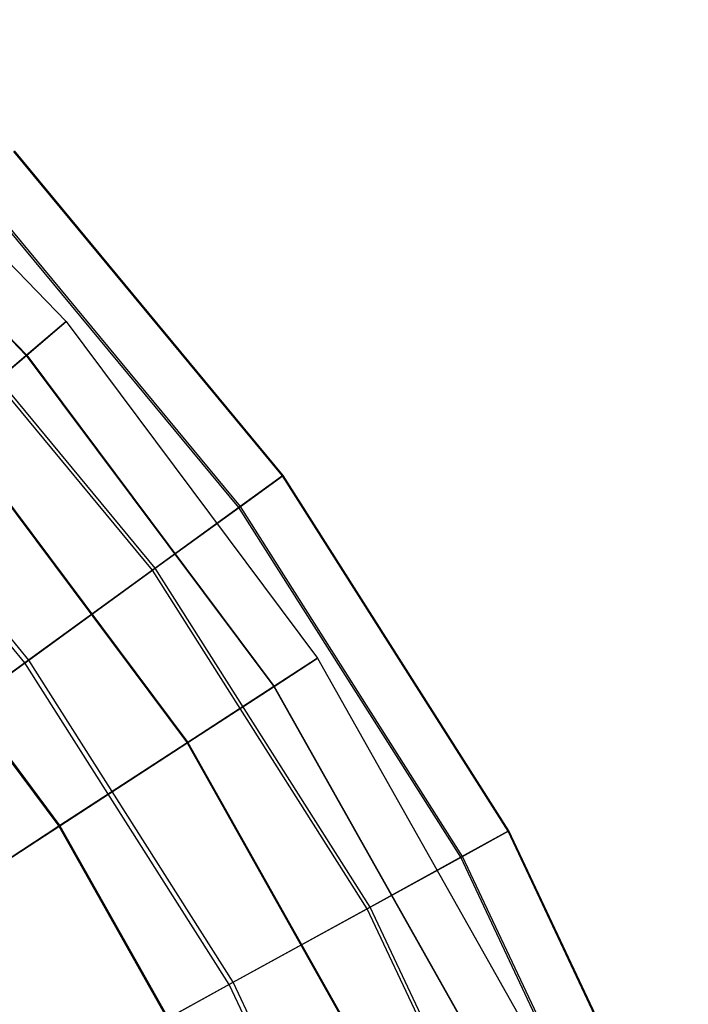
# Model space of a CAD drawing. Extents: x 0.2 to 40.1, y -6.7 to 6.7.
# Tile 162 of 256: x 15.762 to 16.408, y -2.012 to -1.06. Entities that reach past the tile are written whole.
import ezdxf

# ---------------------------------------------------------------- set-up
doc = ezdxf.new("R2010")
doc.units = 0
doc.header["$MEASUREMENT"] = 0
doc.layers.get('0').update_dxf_attribs({"color": 13, "linetype": 'CONTINUOUS'})

# ---------------------------------------------------------------- blocks, each defined once
blk = doc.blocks.new('SNOWBALL_XIV_PM3_STL')
at = {"color": 0}
for p, q in [((15.52411, -1.06024, 14.56817), (15.80661, -1.35195, 14.56817)), ((15.52411, -1.06024, 14.56817), (15.80661, -1.35195, 14.56817)), ((15.5242, -1.06013, 14.17215), (15.80672, -1.35186, 14.17215)), ((15.5242, -1.06013, 14.17215), (15.80672, -1.35186, 14.17215)), ((15.49021, -1.09757, 14.96097), (15.76822, -1.38464, 14.96097)), ((15.49021, -1.09757, 14.96097), (15.76822, -1.38464, 14.96097)), ((15.4905, -1.09724, 13.77932), (15.76855, -1.38435, 13.77932)), ((15.4905, -1.09724, 13.77932), (15.76855, -1.38435, 13.77932)), ((16.01574, -1.50109, 14.57384), (15.75629, -1.18746, 14.57384)), ((16.01574, -1.50109, 14.57384), (15.75629, -1.18746, 14.57384)), ((16.01628, -1.5007, 14.16996), (15.75677, -1.18701, 14.16996)), ((16.01628, -1.5007, 14.16996), (15.75677, -1.18701, 14.16996)), ((15.97342, -1.53184, 14.97431), (15.71815, -1.22327, 14.97431)), ((15.97342, -1.53184, 14.97431), (15.71815, -1.22327, 14.97431)), ((15.97502, -1.53068, 13.76932), (15.71959, -1.22192, 13.76932)), ((15.97502, -1.53068, 13.76932), (15.71959, -1.22192, 13.76932)), ((15.89, -1.59244, 15.3648), (15.64299, -1.29386, 15.3648)), ((15.89, -1.59244, 15.3648), (15.64299, -1.29386, 15.3648)), ((15.89264, -1.59053, 13.37849), (15.64537, -1.29162, 13.37849)), ((15.89264, -1.59053, 13.37849), (15.64537, -1.29162, 13.37849)), ((15.80661, -1.35195, 14.56817), (15.76822, -1.38464, 14.96097)), ((15.80661, -1.35195, 14.56817), (15.76822, -1.38464, 14.96097)), ((15.76855, -1.38435, 13.77932), (15.80672, -1.35186, 14.17215)), ((15.76855, -1.38435, 13.77932), (15.80672, -1.35186, 14.17215)), ((15.80672, -1.35186, 14.17215), (15.80661, -1.35195, 14.56817)), ((15.80672, -1.35186, 14.17215), (15.80661, -1.35195, 14.56817)), ((15.80661, -1.35195, 14.56817), (16.04949, -1.67739, 14.56817)), ((15.80661, -1.35195, 14.56817), (16.04949, -1.67739, 14.56817)), ((15.80672, -1.35186, 14.17215), (16.04962, -1.67731, 14.17215)), ((15.80672, -1.35186, 14.17215), (16.04962, -1.67731, 14.17215)), ((15.76822, -1.38464, 14.96097), (15.69217, -1.44938, 15.34419)), ((15.76822, -1.38464, 14.96097), (15.69217, -1.44938, 15.34419)), ((15.69272, -1.44891, 13.39602), (15.76855, -1.38435, 13.77932)), ((15.69272, -1.44891, 13.39602), (15.76855, -1.38435, 13.77932)), ((15.76822, -1.38464, 14.96097), (16.00724, -1.7049, 14.96097)), ((15.76822, -1.38464, 14.96097), (16.00724, -1.7049, 14.96097)), ((15.76855, -1.38435, 13.77932), (16.0076, -1.70466, 13.77932)), ((15.76855, -1.38435, 13.77932), (16.0076, -1.70466, 13.77932)), ((15.76687, -1.6819, 15.7389), (15.53204, -1.39804, 15.7389)), ((15.76687, -1.6819, 15.7389), (15.53204, -1.39804, 15.7389)), ((15.7705, -1.67927, 13.0039), (15.53531, -1.39497, 13.0039)), ((15.7705, -1.67927, 13.0039), (15.53531, -1.39497, 13.0039)), ((15.69217, -1.44938, 15.34419), (15.92353, -1.75938, 15.34419)), ((15.69217, -1.44938, 15.34419), (15.92353, -1.75938, 15.34419)), ((15.69272, -1.44891, 13.39602), (15.92414, -1.75899, 13.39602)), ((15.69272, -1.44891, 13.39602), (15.92414, -1.75899, 13.39602)), ((16.01574, -1.50109, 14.57384), (15.97342, -1.53184, 14.97431)), ((16.01574, -1.50109, 14.57384), (15.97342, -1.53184, 14.97431)), ((15.97502, -1.53068, 13.76932), (16.01628, -1.5007, 14.16996)), ((15.97502, -1.53068, 13.76932), (16.01628, -1.5007, 14.16996)), ((16.01628, -1.5007, 14.16996), (16.01574, -1.50109, 14.57384)), ((16.01628, -1.5007, 14.16996), (16.01574, -1.50109, 14.57384)), ((16.23384, -1.84476, 14.57384), (16.01574, -1.50109, 14.57384)), ((16.23384, -1.84476, 14.57384), (16.01574, -1.50109, 14.57384)), ((16.23442, -1.84444, 14.16996), (16.01628, -1.5007, 14.16996)), ((16.23442, -1.84444, 14.16996), (16.01628, -1.5007, 14.16996)), ((15.97342, -1.53184, 14.97431), (15.89, -1.59244, 15.3648)), ((15.97342, -1.53184, 14.97431), (15.89, -1.59244, 15.3648)), ((15.89264, -1.59053, 13.37849), (15.97502, -1.53068, 13.76932)), ((15.89264, -1.59053, 13.37849), (15.97502, -1.53068, 13.76932)), ((16.188, -1.86996, 14.97431), (15.97342, -1.53184, 14.97431)), ((16.188, -1.86996, 14.97431), (15.97342, -1.53184, 14.97431)), ((16.18973, -1.86901, 13.76932), (15.97502, -1.53068, 13.76932)), ((16.18973, -1.86901, 13.76932), (15.97502, -1.53068, 13.76932)), ((15.57969, -1.54513, 15.71163), (15.79973, -1.83997, 15.71163)), ((15.57969, -1.54513, 15.71163), (15.79973, -1.83997, 15.71163)), ((15.58045, -1.54449, 13.02847), (15.80056, -1.83943, 13.02848)), ((15.58045, -1.54449, 13.02847), (15.80056, -1.83943, 13.02848)), ((15.89, -1.59244, 15.3648), (15.76687, -1.6819, 15.7389)), ((15.89, -1.59244, 15.3648), (15.76687, -1.6819, 15.7389)), ((15.7705, -1.67927, 13.0039), (15.89264, -1.59053, 13.37849)), ((15.7705, -1.67927, 13.0039), (15.89264, -1.59053, 13.37849)), ((16.09764, -1.91963, 15.3648), (15.89, -1.59244, 15.3648)), ((16.09764, -1.91963, 15.3648), (15.89, -1.59244, 15.3648)), ((16.1005, -1.91806, 13.37849), (15.89264, -1.59053, 13.37849)), ((16.1005, -1.91806, 13.37849), (15.89264, -1.59053, 13.37849)), ((15.76687, -1.6819, 15.7389), (15.60603, -1.79876, 16.09046)), ((15.76687, -1.6819, 15.7389), (15.60603, -1.79876, 16.09046)), ((15.6106, -1.79544, 12.65169), (15.7705, -1.67927, 13.0039)), ((15.6106, -1.79544, 12.65169), (15.7705, -1.67927, 13.0039)), ((15.96427, -1.99296, 15.7389), (15.76687, -1.6819, 15.7389)), ((15.96427, -1.99296, 15.7389), (15.76687, -1.6819, 15.7389)), ((15.9682, -1.99079, 13.0039), (15.7705, -1.67927, 13.0039)), ((15.9682, -1.99079, 13.0039), (15.7705, -1.67927, 13.0039)), ((16.04949, -1.67739, 14.56817), (16.00724, -1.7049, 14.96097)), ((16.04949, -1.67739, 14.56817), (16.00724, -1.7049, 14.96097)), ((16.0076, -1.70466, 13.77932), (16.04962, -1.67731, 14.17215)), ((16.0076, -1.70466, 13.77932), (16.04962, -1.67731, 14.17215)), ((16.04962, -1.67731, 14.17215), (16.04949, -1.67739, 14.56817)), ((16.04962, -1.67731, 14.17215), (16.04949, -1.67739, 14.56817)), ((16.04949, -1.67739, 14.56817), (16.24876, -2.03122, 14.56817)), ((16.04949, -1.67739, 14.56817), (16.24876, -2.03122, 14.56817)), ((16.04962, -1.67731, 14.17215), (16.2489, -2.03116, 14.17215)), ((16.04962, -1.67731, 14.17215), (16.2489, -2.03116, 14.17215)), ((16.00724, -1.7049, 14.96097), (15.92353, -1.75938, 15.34419)), ((16.00724, -1.7049, 14.96097), (15.92353, -1.75938, 15.34419)), ((15.92414, -1.75899, 13.39602), (16.0076, -1.70466, 13.77932)), ((15.92414, -1.75899, 13.39602), (16.0076, -1.70466, 13.77932)), ((16.00724, -1.7049, 14.96097), (16.20334, -2.0531, 14.96097)), ((16.00724, -1.7049, 14.96097), (16.20334, -2.0531, 14.96097)), ((16.0076, -1.70466, 13.77932), (16.20373, -2.05291, 13.77932)), ((16.0076, -1.70466, 13.77932), (16.20373, -2.05291, 13.77932)), ((15.92353, -1.75938, 15.34419), (15.79973, -1.83997, 15.71163)), ((15.92353, -1.75938, 15.34419), (15.79973, -1.83997, 15.71163)), ((15.80056, -1.83943, 13.02848), (15.92414, -1.75899, 13.39602)), ((15.80056, -1.83943, 13.02848), (15.92414, -1.75899, 13.39602)), ((15.92353, -1.75938, 15.34419), (16.11335, -2.09643, 15.34419)), ((15.92353, -1.75938, 15.34419), (16.11335, -2.09643, 15.34419)), ((15.92414, -1.75899, 13.39602), (16.114, -2.09612, 13.39602)), ((15.92414, -1.75899, 13.39602), (16.114, -2.09612, 13.39602)), ((15.79973, -1.83997, 15.71163), (15.63784, -1.94535, 16.05734)), ((15.79973, -1.83997, 15.71163), (15.63784, -1.94535, 16.05734)), ((15.63889, -1.94467, 12.68262), (15.80056, -1.83943, 13.02848)), ((15.63889, -1.94467, 12.68262), (15.80056, -1.83943, 13.02848)), ((15.79973, -1.83997, 15.71163), (15.98027, -2.16052, 15.71163)), ((15.79973, -1.83997, 15.71163), (15.98027, -2.16052, 15.71163)), ((15.80056, -1.83943, 13.02848), (15.98116, -2.16009, 13.02848)), ((15.80056, -1.83943, 13.02848), (15.98116, -2.16009, 13.02848)), ((16.23384, -1.84476, 14.57384), (16.188, -1.86996, 14.97431)), ((16.23384, -1.84476, 14.57384), (16.188, -1.86996, 14.97431)), ((16.18973, -1.86901, 13.76932), (16.23442, -1.84444, 14.16996)), ((16.18973, -1.86901, 13.76932), (16.23442, -1.84444, 14.16996)), ((16.23442, -1.84444, 14.16996), (16.23384, -1.84476, 14.57384)), ((16.23442, -1.84444, 14.16996), (16.23384, -1.84476, 14.57384)), ((16.40715, -2.21305, 14.57384), (16.23384, -1.84476, 14.57384)), ((16.40715, -2.21305, 14.57384), (16.23384, -1.84476, 14.57384)), ((16.40776, -2.21281, 14.16996), (16.23442, -1.84444, 14.16996)), ((16.40776, -2.21281, 14.16996), (16.23442, -1.84444, 14.16996)), ((16.188, -1.86996, 14.97431), (16.09764, -1.91963, 15.3648)), ((16.188, -1.86996, 14.97431), (16.09764, -1.91963, 15.3648)), ((16.1005, -1.91806, 13.37849), (16.18973, -1.86901, 13.76932)), ((16.1005, -1.91806, 13.37849), (16.18973, -1.86901, 13.76932)), ((16.35851, -2.23231, 14.97431), (16.188, -1.86996, 14.97431)), ((16.35851, -2.23231, 14.97431), (16.188, -1.86996, 14.97431)), ((16.36034, -2.23158, 13.76932), (16.18973, -1.86901, 13.76932)), ((16.36034, -2.23158, 13.76932), (16.18973, -1.86901, 13.76932)), ((16.09764, -1.91963, 15.3648), (15.96427, -1.99296, 15.7389)), ((16.09764, -1.91963, 15.3648), (15.96427, -1.99296, 15.7389)), ((15.9682, -1.99079, 13.0039), (16.1005, -1.91806, 13.37849)), ((15.9682, -1.99079, 13.0039), (16.1005, -1.91806, 13.37849)), ((16.26264, -2.27027, 15.3648), (16.09764, -1.91963, 15.3648)), ((16.26264, -2.27027, 15.3648), (16.09764, -1.91963, 15.3648)), ((16.26567, -2.26907, 13.37849), (16.1005, -1.91806, 13.37849)), ((16.26567, -2.26907, 13.37849), (16.1005, -1.91806, 13.37849)), ((15.96427, -1.99296, 15.7389), (15.79006, -2.08873, 16.09046)), ((15.96427, -1.99296, 15.7389), (15.79006, -2.08873, 16.09046)), ((15.795, -2.08601, 12.65169), (15.9682, -1.99079, 13.0039)), ((15.795, -2.08601, 12.65169), (15.9682, -1.99079, 13.0039)), ((16.12113, -2.3263, 15.7389), (15.96427, -1.99296, 15.7389)), ((16.12113, -2.3263, 15.7389), (15.96427, -1.99296, 15.7389)), ((16.1253, -2.32464, 13.0039), (15.9682, -1.99079, 13.0039)), ((16.1253, -2.32464, 13.0039), (15.9682, -1.99079, 13.0039))]:
    blk.add_line(p, q, dxfattribs=at)
blk = doc.blocks.new('GRUPUJ_1')
at = {"color": 0}
blk.add_blockref('SNOWBALL_XIV_PM3_STL', (-0.20617, 6.65964, -0.51186), dxfattribs=at)

msp = doc.modelspace()

# ---------------------------------------------------------------- block references
at = {"color": 0}
msp.add_blockref('GRUPUJ_1', (0.20617, -6.65964, 0.51186), dxfattribs=at)

doc.saveas('drawing.dxf')
